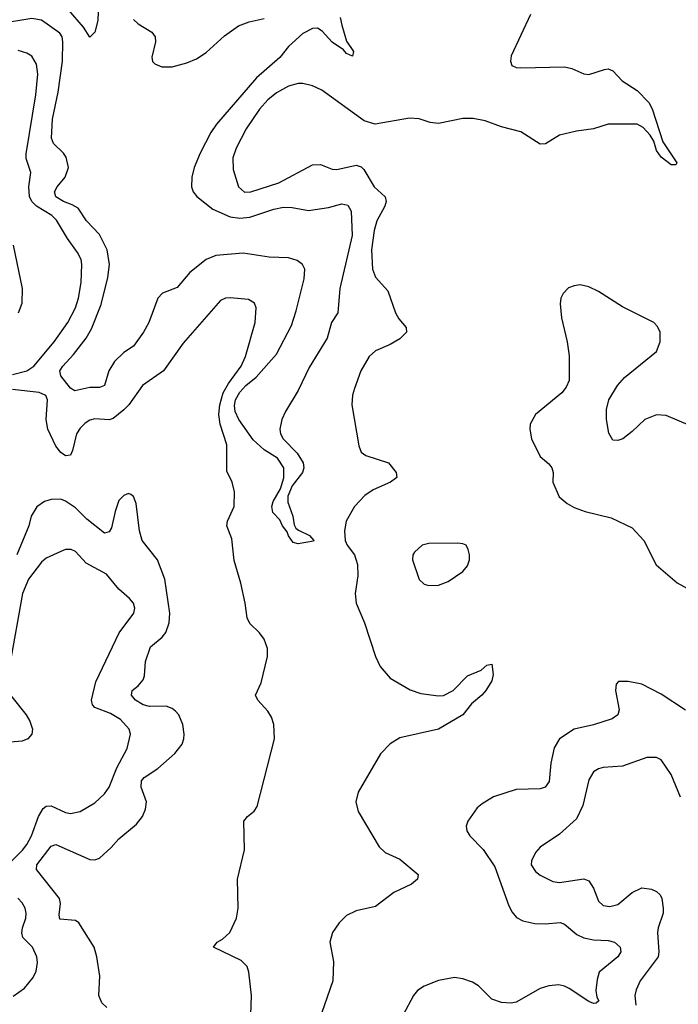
# Model space of a CAD drawing. Header units: inches. Extents: x 1682530 to 1839546, y 640742 to 791647.
# Tile 157 of 256: x 1733940 to 1736660, y 685454 to 689521. Entities that reach past the tile are written whole.
import ezdxf

# ---------------------------------------------------------------- set-up
doc = ezdxf.new("R2010")
doc.units = ezdxf.units.IN
doc.header["$MEASUREMENT"] = 0
doc.layers.add('B7638', color=7, linetype='Continuous')

msp = doc.modelspace()

# ---------------------------------------------------------------- linework, layer by layer
at = {"layer": 'B7638', "color": 5}
for points, elevation in [([(1734264.9, 689555.1), (1734262.7, 689517.3), (1734251, 689469), (1734230, 689448.7), (1734203.4, 689490), (1734141.9, 689561.9)], 640), ([(1735263.1, 689530), (1735270, 689498), (1735290, 689432), (1735318.8, 689390), (1735314, 689370), (1735290, 689381.2), (1735277, 689397), (1735230, 689428.5), (1735190, 689474), (1735170, 689486), (1735150, 689484.7), (1735110, 689464.1), (1735050.9, 689410), (1735014.8, 689365.2), (1734918.8, 689281.2), (1734753, 689090), (1734730, 689055.3), (1734685.4, 688970), (1734661.1, 688910), (1734650.9, 688870), (1734650.2, 688830), (1734656.2, 688810), (1734671.2, 688790), (1734738.5, 688738.5), (1734810, 688705.9), (1734850, 688700.7), (1734890, 688705), (1734990, 688738.2), (1735030, 688746.6), (1735065.2, 688745.2), (1735133.4, 688733.4), (1735215.5, 688744.5), (1735270, 688760.5), (1735294.9, 688754.9), (1735309.3, 688730), (1735313.5, 688630), (1735262, 688410), (1735253.6, 688310), (1735228, 688270), (1735210, 688204.7), (1735135.5, 688084.5), (1735090, 687989.5), (1735038, 687902), (1735022.8, 687870), (1735014.4, 687830), (1735017.6, 687810), (1735028.7, 687790), (1735086.2, 687730), (1735110.3, 687689.7), (1735113.1, 687670), (1735108.8, 687650), (1735064.8, 687595.2), (1735047.3, 687552.7), (1735047.2, 687527.2), (1735068.4, 687470), (1735074, 687434), (1735080.3, 687420.3), (1735091.8, 687411.8), (1735137.3, 687390), (1735154.8, 687370), (1735153, 687367), (1735090, 687356), (1735070, 687361.2), (1735050, 687389), (1735045.4, 687405.4), (1735026, 687430), (1735014.9, 687454.9), (1734985.1, 687485.1), (1734981.7, 687510), (1734987.2, 687530), (1735017.6, 687582.4), (1735031.4, 687628.6), (1735031.1, 687670), (1735004.5, 687710), (1734950, 687743.6), (1734904.9, 687784.9), (1734845, 687870), (1734830, 687902.4), (1734827.6, 687927.6), (1734831.2, 687950), (1734850, 687982.3), (1734874.7, 688010), (1734916.2, 688043.8), (1735000.6, 688139.4), (1735062.3, 688257.7), (1735082.2, 688317.8), (1735115.3, 688450), (1735117.4, 688490), (1735108.3, 688510), (1735086.3, 688526.3), (1735050, 688537.8), (1734970, 688539.6), (1734863.6, 688556.4), (1734750, 688546.4), (1734710, 688529.9), (1734643.2, 688476.8), (1734590, 688414.7), (1734530, 688391.7), (1734510.2, 688370), (1734473.1, 688270), (1734451, 688230), (1734410, 688172), (1734370, 688146.6), (1734331.5, 688108.5), (1734307.9, 688070), (1734290, 688009.8), (1734270, 688002.2), (1734230, 688001.6), (1734167.5, 687987.5), (1734150, 687998.5), (1734109.8, 688050), (1734105.8, 688070), (1734117.7, 688090), (1734162.1, 688137.9), (1734214.8, 688205.2), (1734236.7, 688243.3), (1734276.1, 688343.9), (1734304, 688456), (1734311, 688510), (1734300.9, 688570), (1734270, 688633), (1734215.8, 688690), (1734182, 688742), (1734156.8, 688756.8), (1734120.5, 688770), (1734090, 688789.2), (1734083.8, 688810), (1734094.8, 688830), (1734128.1, 688870), (1734141.3, 688910), (1734132.7, 688952.7), (1734121.1, 688970), (1734079.4, 689010), (1734071.6, 689031.6), (1734075.4, 689110), (1734098.5, 689221.5), (1734116.4, 689350), (1734118.7, 689430), (1734114.9, 689450), (1734105.9, 689465.9), (1734030, 689518.8), (1733990, 689526), (1733855.5, 689504.5)], 660), ([(1734410, 689522.3), (1734430, 689503.6), (1734486, 689470), (1734499.3, 689450), (1734501.3, 689430), (1734485.8, 689365.8), (1734488.1, 689348.1), (1734498, 689338), (1734526.7, 689326.7), (1734570, 689325.7), (1734630, 689342.3), (1734670, 689359.7), (1734710, 689384.8), (1734785.6, 689454.4), (1734844.4, 689495.6), (1734887.3, 689512.7), (1734950, 689526.1)], 660), ([(1736050, 689542), (1735970, 689372), (1735966.7, 689350), (1735972.4, 689332.4), (1735990, 689323.8), (1736010, 689322.7), (1736190, 689326.9), (1736220.1, 689319.9), (1736270, 689297.7), (1736290, 689295.2), (1736355.6, 689315.6), (1736370, 689317.6), (1736390, 689310.4), (1736428.2, 689268.2), (1736490, 689228.1), (1736538.9, 689178.9), (1736552.6, 689152.6), (1736596.5, 689016.5), (1736654, 688930), (1736650, 688922), (1736630, 688921.2), (1736590, 688952.7), (1736570, 688980.9), (1736558.6, 689018.6), (1736543.8, 689043.8), (1736515.1, 689075.1), (1736490, 689089), (1736370, 689089.9), (1736310, 689070.5), (1736239.4, 689060.6), (1736170, 689043.5), (1736111.4, 689008.6), (1736090, 689007.4), (1736010, 689057.5), (1735930, 689078.6), (1735863.1, 689103.1), (1735813.5, 689113.4), (1735770, 689112.8), (1735670, 689091.5), (1735635.9, 689095.9), (1735590, 689111.4), (1735550, 689114.2), (1735408.8, 689088.8), (1735363.3, 689103.3), (1735187.6, 689230), (1735150, 689247.7), (1735110, 689257.2), (1735090, 689257.4), (1735050, 689246.3), (1735001, 689219), (1734964.5, 689190), (1734930, 689150.8), (1734875.4, 689070), (1734833.8, 688990), (1734820.8, 688950), (1734821.6, 688901.6), (1734843.6, 688830), (1734868.9, 688808.9), (1734894.5, 688810), (1735010, 688847.3), (1735150, 688921.5), (1735182.4, 688922.4), (1735230, 688904), (1735250, 688902.4), (1735330, 688919.7), (1735350, 688912.8), (1735361.5, 688901.5), (1735404.2, 688830), (1735449.4, 688789.4), (1735454.2, 688770), (1735448.7, 688750), (1735415.5, 688690), (1735403.8, 688650), (1735393.1, 688570), (1735397.7, 688490), (1735410, 688457.6), (1735460.4, 688400.4), (1735492.1, 688310), (1735505.4, 688285.4), (1735536.5, 688250), (1735537.7, 688230), (1735510, 688203.2), (1735470, 688179.5), (1735410, 688152.8), (1735382.8, 688130), (1735349.5, 688070.5), (1735323, 687997), (1735315, 687970), (1735311.8, 687930), (1735340.7, 687760.7), (1735350, 687734.9), (1735370, 687720.2), (1735463.8, 687690), (1735495.3, 687650), (1735497.6, 687630), (1735472.2, 687610), (1735400.5, 687579.5), (1735365.1, 687554.9), (1735322.6, 687510), (1735288.4, 687450), (1735281.8, 687410), (1735284.2, 687370), (1735293.1, 687350), (1735322.4, 687310), (1735335.9, 687270), (1735336.7, 687223.3), (1735325, 687150), (1735330.1, 687110), (1735363.8, 687030), (1735410.2, 686890), (1735429.4, 686849.5), (1735470, 686801.3), (1735552.5, 686752.5), (1735597.1, 686737.1), (1735670, 686727.3), (1735690, 686728.6), (1735730.5, 686749.5), (1735790, 686810.2), (1735846.1, 686833.9), (1735870, 686854.8), (1735890, 686858), (1735895.6, 686815.6), (1735890.2, 686790), (1735864.7, 686750), (1735848.9, 686730), (1735805.4, 686694.6), (1735770, 686649.6), (1735670, 686589.8), (1735510, 686553.8), (1735470.3, 686530), (1735430, 686487.8), (1735338.3, 686330), (1735328.2, 686290), (1735337.6, 686250), (1735424.1, 686104.1), (1735450, 686081.3), (1735510, 686052.8), (1735585.3, 685990), (1735582.6, 685970), (1735558.7, 685950), (1735484.7, 685915.3), (1735410, 685857.8), (1735330, 685839.5), (1735290, 685819.8), (1735258.9, 685790), (1735231.9, 685750), (1735220.6, 685710), (1735236.3, 685630), (1735233.4, 685550), (1735176.1, 685383.9)], 680), ([(1733910, 688054.9), (1733970, 688070.8), (1733999.1, 688090), (1734083.2, 688190), (1734138.6, 688270), (1734170.4, 688330), (1734183.7, 688370), (1734194.7, 688434.7), (1734197.4, 688510), (1734193.6, 688530), (1734179.2, 688559.2), (1734137.1, 688617.1), (1734092.7, 688692.7), (1734072.6, 688712.6), (1734009, 688750), (1733989.7, 688769.7), (1733980.5, 688790), (1733978.2, 688830), (1733986.6, 688890), (1733967.4, 688947.4), (1733967, 688967), (1734006.4, 689210), (1734015.4, 689295.4), (1734010, 689337), (1733990, 689369.7), (1733970, 689382.5), (1733933.5, 689393.5)], 680), ([(1733935.8, 688310), (1733949.9, 688350), (1733951.5, 688410), (1733914.4, 688590)], 720), ([(1736710, 687843.5), (1736610, 687885.3), (1736570, 687888.5), (1736522, 687870), (1736470, 687819.5), (1736430.8, 687790), (1736410, 687782.7), (1736390, 687784), (1736373.6, 687813.6), (1736364, 687870), (1736363.1, 687910), (1736373, 687950), (1736409.6, 688010), (1736437.7, 688042.3), (1736569.8, 688150.2), (1736585.1, 688190), (1736584.7, 688230), (1736573.9, 688253.9), (1736559.5, 688270), (1736430, 688335), (1736330, 688398.3), (1736290, 688418), (1736254.6, 688425.4), (1736230, 688422), (1736206.7, 688413.3), (1736184.9, 688390), (1736175.5, 688370), (1736172.8, 688347.2), (1736178.4, 688290), (1736201.5, 688190), (1736210, 688132), (1736208.9, 688030), (1736197.5, 688002.5), (1736179.8, 687980.2), (1736070.4, 687890), (1736048.5, 687850), (1736046.4, 687830), (1736053.4, 687790), (1736090, 687716), (1736126, 687686), (1736137.3, 687670), (1736143, 687650), (1736142, 687610), (1736167.7, 687550), (1736201.7, 687521.7), (1736230, 687506.4), (1736276, 687490), (1736383.2, 687463.2), (1736470, 687421.3), (1736518, 687370), (1736569.4, 687269.4), (1736654.8, 687194.8), (1736710, 687164.5)], 720), ([(1734893.8, 685370), (1734897.3, 685490), (1734886, 685586), (1734879.3, 685610), (1734854.4, 685634.4), (1734740.9, 685690), (1734756, 685710), (1734777.8, 685722.2), (1734808, 685750), (1734836, 685810), (1734841.8, 685850), (1734839.8, 685970), (1734868.7, 686091.3), (1734866, 686210), (1734881.3, 686230), (1734909.2, 686250.8), (1734920.7, 686270), (1734991.9, 686550), (1734990, 686609), (1734980.2, 686640.2), (1734965.1, 686665.1), (1734923.6, 686710), (1734914, 686730), (1734937.8, 686782.2), (1734962.9, 686890), (1734963.3, 686923.3), (1734950, 686961.3), (1734930, 686988.2), (1734890, 687026), (1734879.2, 687050), (1734871.6, 687110), (1734853.4, 687193.4), (1734826.5, 687286.5), (1734816.1, 687376.1), (1734795.3, 687430), (1734798.7, 687450), (1734825.5, 687510), (1734827.5, 687570), (1734817.7, 687610), (1734795.7, 687655.7), (1734795.8, 687764.2), (1734768.6, 687850), (1734763, 687890), (1734766.2, 687930), (1734780.6, 687979.4), (1734802.4, 688017.6), (1734854.9, 688090), (1734872.6, 688130), (1734912.8, 688270), (1734916.9, 688330), (1734909.7, 688349.7), (1734885.3, 688365.3), (1734810, 688372.2), (1734790, 688371), (1734770, 688360.5), (1734615.1, 688184.9), (1734534.3, 688070), (1734448, 688010), (1734390.8, 687930), (1734370, 687909), (1734326.6, 687873.4), (1734310, 687868.4), (1734250, 687872), (1734230, 687866.3), (1734210, 687853.8), (1734190, 687834.2), (1734175.3, 687810), (1734158.9, 687741.1), (1734150, 687722.2), (1734130, 687719.6), (1734110, 687732.9), (1734090, 687759), (1734056.2, 687830), (1734049.6, 687870), (1734055.6, 687950), (1734048.5, 687968.5), (1734021, 687981), (1733910, 687992.7)], 680), ([(1734300.5, 685440.5), (1734279.5, 685459.5), (1734267.4, 685490), (1734270.8, 685570), (1734258.8, 685650), (1734247.7, 685690), (1734184.5, 685790), (1734170, 685799.9), (1734105.9, 685805.9), (1734102.7, 685822.7), (1734108.4, 685870), (1734104.9, 685890), (1734009.8, 686010), (1734010.7, 686030), (1734070, 686106.7), (1734090, 686113.1), (1734230, 686051.3), (1734250, 686050.3), (1734270, 686057.6), (1734318.6, 686101.4), (1734350, 686136.9), (1734422.1, 686197.9), (1734447.7, 686230), (1734460.2, 686259.8), (1734463.4, 686290), (1734442.4, 686350), (1734443.9, 686376.1), (1734453.8, 686390), (1734510, 686427), (1734581.4, 686490), (1734611.8, 686528.2), (1734618.4, 686550), (1734619.8, 686570), (1734613.3, 686610), (1734596.8, 686650), (1734584.3, 686664.3), (1734570, 686675), (1734544.6, 686684.6), (1734475.9, 686684.1), (1734450, 686690.5), (1734418.5, 686710), (1734402, 686730), (1734404.2, 686750), (1734430, 686769.3), (1734450, 686794), (1734455.9, 686810), (1734460.2, 686870), (1734480.6, 686930), (1734527.9, 686970), (1734543.7, 686990), (1734556.8, 687030), (1734560.5, 687070), (1734539.8, 687210), (1734509.8, 687290), (1734446, 687370), (1734434.8, 687410), (1734421.8, 687521.8), (1734410.8, 687550.8), (1734399.2, 687559.2), (1734390, 687563), (1734370, 687555.8), (1734350, 687534.3), (1734334.2, 687490), (1734318.7, 687421.3), (1734310, 687405.3), (1734290, 687399.8), (1734218, 687458), (1734170, 687504.7), (1734130, 687532.5), (1734110, 687540.2), (1734070, 687538.7), (1734042.4, 687530), (1734010.9, 687509.1), (1733987.1, 687470), (1733977.7, 687430), (1733928.4, 687310)], 720), ([(1733890.9, 686029.1), (1733952.1, 686090), (1733970, 686113.7), (1733989.4, 686150), (1734017.5, 686230), (1734037.7, 686262.3), (1734050, 686272.1), (1734070, 686272.9), (1734130, 686245.2), (1734150, 686241.8), (1734189.8, 686250.1), (1734250, 686286.2), (1734290, 686323.6), (1734310, 686350.3), (1734341.4, 686430), (1734384.7, 686510), (1734398.4, 686570), (1734392.8, 686590), (1734356.8, 686630), (1734315.4, 686655.4), (1734250, 686679.8), (1734240.6, 686690), (1734237.2, 686710), (1734254.3, 686785.7), (1734351.3, 686988.7), (1734411.3, 687068.7), (1734415.1, 687090), (1734409.7, 687110), (1734394, 687130), (1734350, 687168.4), (1734298, 687230), (1734215.2, 687275.2), (1734170, 687323.5), (1734152.8, 687332.8), (1734130, 687332.4), (1734110, 687324.7), (1734050, 687296.3), (1734030, 687280.3), (1733977, 687210), (1733951.5, 687150), (1733897.7, 686850)], 740), ([(1736690, 686668.9), (1736590, 686735.2), (1736510, 686775.8), (1736452.7, 686787.3), (1736413.4, 686786.6), (1736404.1, 686775.9), (1736400.3, 686750), (1736415.5, 686670), (1736410.9, 686649.1), (1736387.5, 686632.5), (1736310, 686608.2), (1736230.2, 686589.8), (1736170, 686549.7), (1736147.1, 686512.9), (1736133.2, 686450), (1736126.2, 686373.8), (1736110.3, 686350), (1736090, 686343.4), (1735990, 686340.8), (1735896.3, 686310), (1735850, 686282), (1735830, 686264.7), (1735791.3, 686210), (1735784.6, 686190), (1735786.2, 686170), (1735799.7, 686150), (1735853.6, 686093.6), (1735901.9, 686021.9), (1735960.9, 685860.9), (1735974.4, 685834.4), (1735992.5, 685812.5), (1736018.3, 685798.3), (1736067.6, 685787.6), (1736110, 685785.8), (1736171.9, 685791.9), (1736190, 685784.2), (1736241.7, 685741.7), (1736270, 685728.3), (1736310, 685719.8), (1736370, 685717.2), (1736396.3, 685710), (1736420.3, 685690), (1736422.7, 685670), (1736410.2, 685650), (1736334, 685586), (1736324.5, 685555.5), (1736319.8, 685510), (1736323.5, 685483.5), (1736331.5, 685468.5), (1736321.1, 685458.9), (1736310, 685457.2), (1736290, 685464.9), (1736210, 685518.3), (1736190, 685528.5), (1736166.7, 685533.3), (1736126, 685530), (1736090, 685519.3), (1735990, 685462.7), (1735970, 685458.2), (1735930, 685461.6), (1735890, 685474.7), (1735835.3, 685530), (1735810, 685545.2), (1735770, 685558.6), (1735735.8, 685564.2), (1735670, 685552.1), (1735610, 685528.4), (1735582.6, 685510), (1735566.7, 685490), (1735523.9, 685410)], 720), ([(1733902.6, 686730), (1733967.5, 686650), (1733982.7, 686622.7), (1733992.9, 686590), (1733990.2, 686570), (1733973.8, 686550), (1733950, 686541.2), (1733850, 686532.9)], 740), ([(1736668.7, 686308.7), (1736630, 686402.9), (1736590, 686462.9), (1736570, 686473.6), (1736530, 686473.7), (1736430, 686437.8), (1736350, 686432.3), (1736330, 686426.6), (1736310, 686414.2), (1736290, 686380.9), (1736265.5, 686274.5), (1736239.6, 686220.4), (1736170, 686157), (1736090, 686102.7), (1736070, 686081.2), (1736054.2, 686045.8), (1736052.4, 686030), (1736070, 686002.4), (1736090, 685986.4), (1736141.5, 685961.5), (1736170, 685956.5), (1736270, 685971.3), (1736290, 685963.7), (1736310, 685933), (1736330, 685879.3), (1736350, 685861.3), (1736377.4, 685857.4), (1736410, 685866.4), (1736470, 685915.6), (1736510, 685935), (1736550, 685929.1), (1736570, 685919.6), (1736585.5, 685905.5), (1736592.1, 685890), (1736597.8, 685850), (1736597.1, 685830), (1736576.8, 685770), (1736574.4, 685750), (1736580.2, 685670), (1736577.4, 685650), (1736502, 685550), (1736486.1, 685513.9), (1736481.2, 685490), (1736485.4, 685450)], 740), ([(1733912.7, 685487.3), (1733960, 685520), (1733995.4, 685564.6), (1734008.2, 685590), (1734013.6, 685626.4), (1734011, 685650), (1733993.7, 685690), (1733953.8, 685730), (1733948.5, 685748.5), (1733951.3, 685770), (1733965.8, 685810), (1733967.2, 685830), (1733962.2, 685850), (1733950, 685872.8), (1733932.5, 685892.5)], 740)]:
    msp.add_lwpolyline(points, dxfattribs=dict(at, elevation=elevation))
at = {"layer": 'B7638', "color": 5, "elevation": 720}
msp.add_lwpolyline([(1735750, 687358), (1735630, 687357.2), (1735603, 687350), (1735570, 687321.6), (1735563.9, 687310), (1735562.8, 687290), (1735590, 687208), (1735610, 687188.7), (1735630, 687183.7), (1735670, 687185.3), (1735710, 687199.5), (1735770, 687241.3), (1735790, 687264.9), (1735798.3, 687290), (1735797.7, 687310), (1735793, 687333), (1735783.7, 687350), (1735770, 687356.4)], close=True, dxfattribs=at)

doc.saveas('drawing.dxf')
